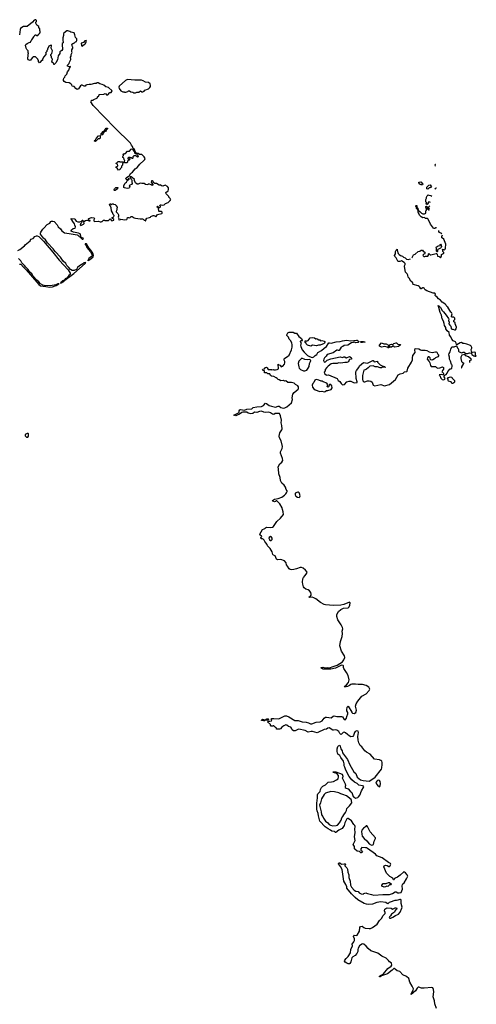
# Model space of a CAD drawing. Extents: x 2386897 to 2565480, y 579156 to 761880.
# Tile 173 of 191: x 2534080 to 2544300, y 690057 to 712082. Entities that reach past the tile are written whole.
import ezdxf

# ---------------------------------------------------------------- set-up
doc = ezdxf.new("R2010")
doc.units = 0

msp = doc.modelspace()

# ---------------------------------------------------------------- linework, layer by layer
at = {"layer": '0CON10XD'}
for points in [[(2535300, 706475), (2535255, 706469), (2535215, 706495), (2535176, 706546), (2535134, 706585), (2535112, 706625), (2535054, 706684), (2534990, 706770), (2534874, 706894), (2534827, 706957), (2534705, 707088), (2534657, 707156), (2534616, 707195), (2534548, 707285), (2534546, 707305), (2534553, 707327), (2534595, 707396), (2534624, 707416), (2534695, 707500), (2534752, 707528), (2534780, 707565), (2534795, 707574), (2534825, 707577), (2534851, 707565), (2534919, 707495), (2534945, 707448), (2534991, 707405), (2535022, 707362), (2535084, 707314), (2535185, 707302), (2535325, 707274), (2535365, 707273), (2535385, 707262), (2535475, 707170), (2535485, 707169), (2535510, 707185), (2535502, 707195), (2535459, 707209), (2535430, 707290), (2535395, 707306), (2535288, 707328), (2535235, 707352), (2535230, 707365), (2535240, 707385), (2535275, 707410), (2535325, 707420), (2535333, 707445), (2535313, 707483), (2535309, 707519), (2535266, 707565), (2535248, 707608), (2535234, 707625), (2535232, 707638), (2535305, 707631), (2535315, 707623), (2535342, 707572), (2535385, 707557), (2535427, 707563), (2535462, 707578), (2535485, 707598), (2535490, 707595), (2535490, 707585), (2535473, 707567), (2535460, 707535), (2535440, 707515), (2535433, 707493), (2535445, 707482), (2535467, 707483), (2535510, 707505), (2535522, 707525), (2535513, 707567), (2535555, 707590), (2535585, 707598), (2535635, 707580), (2535658, 707582), (2535658, 707588), (2535642, 707592), (2535622, 707612), (2535620, 707625), (2535630, 707635), (2535685, 707660), (2535745, 707650), (2535758, 707638), (2535740, 707605), (2535740, 707585), (2535755, 707570), (2535845, 707572), (2535885, 707560), (2535905, 707560), (2535915, 707570), (2535925, 707570), (2535955, 707600), (2535975, 707600), (2535985, 707590), (2536065, 707590), (2536105, 707630), (2536118, 707618), (2536122, 707602), (2536145, 707580), (2536190, 707595), (2536188, 707615), (2536152, 707642), (2536150, 707655), (2536175, 707662), (2536190, 707675), (2536192, 707702), (2536172, 707725), (2536155, 707770), (2536133, 707803), (2536128, 707875), (2536108, 707928), (2536090, 707945), (2536095, 707960), (2536115, 707960), (2536125, 707950), (2536135, 707950), (2536145, 707960), (2536175, 707960), (2536183, 707953), (2536215, 707950), (2536240, 707925), (2536240, 707915), (2536260, 707885), (2536250, 707805), (2536240, 707795), (2536240, 707785), (2536275, 707750), (2536292, 707715), (2536292, 707688), (2536282, 707665), (2536300, 707635), (2536300, 707625), (2536290, 707615), (2536303, 707603), (2536335, 707610), (2536345, 707620), (2536435, 707603), (2536475, 707612), (2536488, 707625), (2536492, 707658), (2536515, 707660), (2536535, 707652), (2536555, 707660), (2536575, 707680), (2536595, 707680), (2536645, 707650), (2536675, 707642), (2536775, 707628), (2536827, 707627), (2536845, 707620), (2536865, 707600), (2536878, 707598), (2536895, 707580), (2536905, 707580), (2536908, 707622), (2536927, 707643), (2536986, 707654), (2537005, 707662), (2537014, 707676), (2537065, 707702), (2537085, 707702), (2537125, 707680), (2537135, 707680), (2537163, 707727), (2537260, 707745), (2537270, 707755), (2537270, 707775), (2537245, 707792), (2537205, 707792), (2537192, 707802), (2537190, 707865), (2537150, 707895), (2537165, 707910), (2537192, 707882), (2537215, 707880), (2537230, 707895), (2537230, 707905), (2537220, 707915), (2537222, 707938), (2537245, 707940), (2537275, 707932), (2537315, 707942), (2537345, 707970), (2537405, 707990), (2537450, 708035), (2537450, 708045), (2537460, 708055), (2537450, 708085), (2537420, 708115), (2537420, 708125), (2537355, 708190), (2537350, 708205), (2537350, 708215), (2537400, 708255), (2537413, 708287), (2537408, 708318), (2537385, 708348), (2537335, 708378), (2537285, 708360), (2537255, 708362), (2537225, 708390), (2537218, 708382), (2537205, 708380), (2537145, 708420), (2537105, 708420), (2537090, 708435), (2537075, 708440), (2537065, 708460), (2537045, 708480), (2537030, 708475), (2537020, 708445), (2537060, 708395), (2537055, 708370), (2537045, 708370), (2537025, 708390), (2536985, 708400), (2536955, 708400), (2536945, 708390), (2536893, 708393), (2536865, 708420), (2536815, 708420), (2536775, 708428), (2536735, 708400), (2536713, 708403), (2536675, 708430), (2536650, 708485), (2536650, 708505), (2536600, 708555), (2536575, 708570), (2536555, 708570), (2536550, 708545), (2536578, 708518), (2536580, 708505), (2536590, 708495), (2536590, 708455), (2536600, 708415), (2536585, 708392), (2536543, 708377), (2536533, 708367), (2536542, 708342), (2536540, 708325), (2536525, 708312), (2536485, 708308), (2536425, 708320), (2536412, 708332), (2536412, 708365), (2536433, 708417), (2536450, 708435), (2536468, 708445), (2536490, 708490), (2536530, 708515), (2536528, 708528), (2536515, 708527), (2536490, 708500), (2536475, 708498), (2536456, 708525), (2536465, 708545), (2536495, 708569), (2536540, 708590), (2536563, 708645), (2536603, 708675), (2536665, 708745), (2536708, 708772), (2536770, 708850), (2536859, 708931), (2536879, 708955), (2536885, 708975), (2536865, 709015), (2536815, 709064), (2536764, 709064), (2536735, 709088), (2536700, 709090), (2536672, 709122), (2536648, 709175), (2536622, 709202), (2536607, 709245), (2536582, 709272), (2536559, 709319), (2536219, 709659), (2535724, 710165), (2535670, 710245), (2535680, 710255), (2535682, 710268), (2535695, 710280), (2535725, 710280), (2535743, 710297), (2535810, 710325), (2535820, 710335), (2535825, 710360), (2535855, 710380), (2535862, 710405), (2535875, 710412), (2535965, 710418), (2535995, 710432), (2536010, 710425), (2536025, 710400), (2536055, 710400), (2536095, 710450), (2536128, 710452), (2536148, 710488), (2536065, 710567), (2536005, 710583), (2535967, 710615), (2535923, 710635), (2535877, 710646), (2535835, 710670), (2535814, 710666), (2535795, 710653), (2535757, 710653), (2535675, 710633), (2535634, 710636), (2535586, 710624), (2535564, 710616), (2535545, 710592), (2535525, 710593), (2535475, 710618), (2535463, 710617), (2535440, 710600), (2535393, 710537), (2535365, 710524), (2535335, 710541), (2535296, 710586), (2535252, 710592), (2535248, 710628), (2535225, 710650), (2535185, 710667), (2535115, 710678), (2535075, 710700), (2535058, 710725), (2535058, 710745), (2535070, 710775), (2535090, 710795), (2535100, 710825), (2535137, 710863), (2535153, 710917), (2535177, 710953), (2535193, 710997), (2535220, 711025), (2535218, 711038), (2535195, 711030), (2535152, 711042), (2535150, 711065), (2535190, 711105), (2535192, 711135), (2535222, 711195), (2535220, 711245), (2535230, 711265), (2535230, 711305), (2535252, 711345), (2535248, 711365), (2535250, 711405), (2535270, 711445), (2535270, 711465), (2535263, 711473), (2535250, 711535), (2535285, 711560), (2535308, 711562), (2535332, 711588), (2535350, 711595), (2535350, 711605), (2535360, 711615), (2535360, 711655), (2535333, 711683), (2535317, 711747), (2535300, 711785), (2535223, 711803), (2535205, 711818), (2535155, 711832), (2535135, 711830), (2535065, 711780), (2535058, 711765), (2535062, 711725), (2535043, 711675), (2535048, 711628), (2535050, 711565), (2535033, 711547), (2535028, 711525), (2535036, 711414), (2535026, 711394), (2534982, 711365), (2534977, 711323), (2534938, 711275), (2534928, 711185), (2534890, 711115), (2534855, 711080), (2534843, 711083), (2534838, 711108), (2534812, 711122), (2534802, 711135), (2534818, 711198), (2534800, 711215), (2534793, 711233), (2534790, 711265), (2534780, 711275), (2534780, 711305), (2534800, 711325), (2534812, 711385), (2534788, 711448), (2534790, 711505), (2534785, 711510), (2534765, 711508), (2534735, 711490), (2534700, 711425), (2534700, 711405), (2534690, 711395), (2534688, 711372), (2534663, 711347), (2534660, 711325), (2534670, 711315), (2534667, 711303), (2534613, 711247), (2534590, 711195), (2534588, 711172), (2534565, 711170), (2534540, 711135), (2534540, 711125), (2534525, 711120), (2534500, 711145), (2534500, 711165), (2534485, 711200), (2534435, 711250), (2534385, 711248), (2534365, 711238), (2534315, 711172), (2534293, 711173), (2534273, 711183), (2534262, 711205), (2534260, 711225), (2534272, 711275), (2534270, 711315), (2534280, 711325), (2534280, 711335), (2534273, 711343), (2534267, 711387), (2534237, 711417), (2534224, 711444), (2534212, 711515), (2534221, 711529), (2534244, 711546), (2534295, 711572), (2534325, 711580), (2534338, 711615), (2534355, 711630), (2534400, 711695), (2534400, 711705), (2534420, 711725), (2534420, 711735), (2534435, 711740), (2534445, 711740), (2534455, 711730), (2534485, 711730), (2534505, 711760), (2534529, 711781), (2534542, 711805), (2534540, 711825), (2534530, 711835), (2534528, 711875), (2534508, 711905), (2534508, 711928), (2534465, 711962), (2534440, 712005), (2534443, 712025), (2534456, 712045), (2534454, 712065), (2534445, 712077), (2534425, 712082), (2534405, 712074), (2534365, 712026), (2534248, 711932), (2534214, 711926), (2534165, 711928), (2534125, 711910), (2534099, 711885), (2534090, 711865), (2534078, 711742)], [(2535485, 711490), (2535500, 711515), (2535535, 711532), (2535547, 711545), (2535578, 711595), (2535568, 711615), (2535535, 711610), (2535510, 711575), (2535485, 711562), (2535453, 711557), (2535460, 711495), (2535485, 711490)], [(2536673, 710447), (2536685, 710453), (2536705, 710463), (2536745, 710462), (2536785, 710487), (2536815, 710468), (2536835, 710468), (2536865, 710482), (2536884, 710506), (2536962, 710538), (2536990, 710565), (2537005, 710590), (2537011, 710615), (2537000, 710645), (2536964, 710674), (2536895, 710688), (2536845, 710715), (2536806, 710726), (2536655, 710730), (2536495, 710745), (2536445, 710722), (2536303, 710595), (2536300, 710575), (2536308, 710545), (2536344, 710494), (2536385, 710470), (2536415, 710470), (2536423, 710463), (2536455, 710460), (2536500, 710475), (2536508, 710492), (2536535, 710492), (2536568, 710468), (2536612, 710462), (2536638, 710448), (2536673, 710447)], [(2535915, 709500), (2535900, 709505), (2535903, 709535), (2535918, 709542), (2535945, 709578), (2535988, 709612), (2536015, 709652), (2536048, 709658), (2536048, 709642), (2536022, 709618), (2536018, 709602), (2535998, 709582), (2535982, 709578), (2535942, 709538), (2535938, 709512), (2535925, 709510), (2535915, 709500)], [(2535775, 709360), (2535752, 709362), (2535750, 709375), (2535778, 709392), (2535790, 709425), (2535843, 709485), (2535878, 709488), (2535880, 709435), (2535865, 709420), (2535835, 709420), (2535775, 709360)], [(2536475, 708880), (2536435, 708880), (2536420, 708905), (2536430, 708935), (2536420, 708945), (2536420, 708965), (2536410, 708975), (2536408, 708988), (2536392, 709002), (2536390, 709015), (2536380, 709025), (2536400, 709045), (2536400, 709055), (2536390, 709065), (2536405, 709080), (2536425, 709080), (2536432, 709088), (2536448, 709092), (2536492, 709138), (2536535, 709140), (2536572, 709188), (2536595, 709190), (2536618, 709168), (2536620, 709155), (2536632, 709142), (2536648, 709138), (2536650, 709105), (2536662, 709092), (2536700, 709090), (2536700, 709075), (2536717, 709057), (2536730, 709015), (2536715, 709010), (2536685, 709040), (2536635, 709040), (2536610, 709015), (2536610, 708985), (2536605, 708980), (2536595, 708980), (2536585, 708990), (2536565, 708990), (2536555, 709000), (2536512, 708998), (2536500, 708985), (2536502, 708972), (2536525, 708970), (2536535, 708980), (2536550, 708965), (2536528, 708942), (2536512, 708938), (2536492, 708918), (2536490, 708895), (2536475, 708880)], [(2536295, 708713), (2536270, 708745), (2536268, 708758), (2536240, 708765), (2536242, 708788), (2536252, 708798), (2536268, 708802), (2536280, 708815), (2536268, 708848), (2536258, 708858), (2536242, 708862), (2536240, 708875), (2536258, 708882), (2536285, 708910), (2536315, 708910), (2536325, 708900), (2536385, 708900), (2536390, 708895), (2536390, 708865), (2536380, 708855), (2536380, 708825), (2536360, 708805), (2536360, 708775), (2536332, 708748), (2536330, 708735), (2536315, 708720), (2536295, 708713)], [(2543385, 708804), (2543383, 708805), (2543380, 708835), (2543385, 708850), (2543394, 708854)], [(2536205, 708259), (2536192, 708265), (2536193, 708285), (2536202, 708295), (2536235, 708325), (2536272, 708332), (2536278, 708328), (2536268, 708301), (2536215, 708262), (2536205, 708259)], [(2543095, 708390), (2543065, 708390), (2543038, 708405), (2543010, 708435), (2543012, 708448), (2543055, 708452), (2543100, 708405), (2543095, 708390)], [(2543215, 708290), (2543190, 708295), (2543193, 708337), (2543235, 708382), (2543265, 708388), (2543298, 708342), (2543285, 708330), (2543265, 708330), (2543258, 708322), (2543245, 708320), (2543215, 708290)], [(2543396, 708290), (2543385, 708290), (2543380, 708305), (2543398, 708322), (2543407, 708324)], [(2543271, 707990), (2543257, 707997), (2543225, 708000), (2543220, 707975), (2543199, 707951), (2543182, 707945), (2543180, 707965), (2543190, 707985), (2543172, 708005), (2543168, 708062), (2543187, 708093), (2543188, 708115), (2543200, 708145), (2543222, 708168), (2543235, 708160), (2543285, 708150), (2543301, 708133)], [(2543409, 707426), (2543395, 707423), (2543375, 707410), (2543355, 707410), (2543338, 707418), (2543275, 707506), (2543219, 707619), (2543204, 707634), (2543165, 707634), (2543149, 707649), (2543135, 707654), (2543105, 707651), (2543066, 707675), (2543035, 707704), (2542995, 707772), (2542998, 707808), (2542992, 707832), (2542962, 707855), (2542962, 707892), (2542948, 707905), (2542947, 707915), (2542955, 707928), (2542965, 707928), (2542972, 707915), (2542970, 707885), (2542990, 707865), (2543002, 707822), (2543045, 707787), (2543073, 707753), (2543105, 707737), (2543142, 707738), (2543168, 707755), (2543173, 707767), (2543172, 707805), (2543187, 707825), (2543184, 707844), (2543168, 707885), (2543170, 707905), (2543185, 707910), (2543200, 707895), (2543198, 707865), (2543212, 707842), (2543235, 707830), (2543248, 707832), (2543251, 707845), (2543228, 707892), (2543261, 707916)], [(2534035, 706919), (2534080, 706940), (2534185, 707024), (2534205, 707049), (2534313, 707137), (2534332, 707175), (2534379, 707191), (2534417, 707235), (2534455, 707250), (2534475, 707248), (2534505, 707229), (2534612, 707125), (2534820, 706885), (2534966, 706706), (2535163, 706485), (2535210, 706415), (2535207, 706385), (2535178, 706362), (2535140, 706310), (2535097, 706283), (2535088, 706262), (2535078, 706252), (2535042, 706238), (2535025, 706218), (2535000, 706205), (2534992, 706192), (2535015, 706194), (2535066, 706225), (2535092, 706258), (2535132, 706285), (2535147, 706303), (2535205, 706335), (2535295, 706401), (2535542, 706625), (2535558, 706648), (2535518, 706642), (2535497, 706623), (2535422, 706578), (2535375, 706539), (2535348, 706492), (2535300, 706475)], [(2542854, 706754), (2542866, 706764), (2542895, 706819), (2542932, 706838), (2542998, 706895), (2543034, 706906), (2543065, 706930), (2543095, 706930), (2543107, 706907), (2543150, 706885), (2543150, 706855), (2543158, 706842), (2543125, 706838), (2543102, 706815), (2543111, 706801), (2543128, 706788), (2543145, 706784), (2543165, 706792), (2543215, 706794), (2543227, 706813), (2543228, 706842), (2543235, 706850), (2543245, 706848), (2543268, 706825), (2543285, 706821), (2543405, 706852), (2543415, 706850), (2543427, 706835), (2543430, 706795), (2543465, 706782), (2543495, 706758), (2543517, 706793), (2543524, 706826), (2543542, 706848), (2543565, 706850), (2543572, 706858), (2543570, 706875), (2543548, 706898), (2543547, 706917), (2543543, 706947), (2543585, 706933), (2543605, 706948), (2543611, 706969), (2543614, 707064), (2543572, 707175), (2543542, 707192), (2543531, 707205), (2543529, 707235), (2543544, 707267)], [(2543528, 707294), (2543505, 707309), (2543475, 707319), (2543460, 707345), (2543464, 707365)], [(2535605, 706690), (2535615, 706694), (2535645, 706711), (2535725, 706774), (2535735, 706810), (2535715, 706863), (2535676, 706925), (2535626, 706976), (2535572, 707065), (2535555, 707071), (2535544, 707066), (2535544, 707055), (2535568, 707028), (2535585, 706987), (2535668, 706888), (2535699, 706815), (2535699, 706801), (2535688, 706782), (2535630, 706740), (2535602, 706695), (2535605, 706690)], [(2543425, 706888), (2543415, 706890), (2543411, 706901), (2543410, 706965), (2543400, 706995), (2543445, 707023), (2543498, 707032), (2543490, 707055), (2543505, 707060), (2543520, 707045), (2543510, 707035), (2543518, 707005), (2543510, 706985), (2543498, 706972), (2543441, 706939), (2543432, 706925), (2543432, 706895), (2543425, 706888)], [(2543728, 705542), (2543662, 705651), (2543637, 705667), (2543626, 705695), (2543611, 705711), (2543572, 705742), (2543535, 705761), (2543495, 705805), (2543452, 705835), (2543425, 705873), (2543393, 705895), (2543381, 705915), (2543386, 705945), (2543375, 705964), (2543335, 705968), (2543194, 706015), (2543155, 706036), (2543145, 706048), (2543136, 706076), (2543117, 706087), (2543103, 706087), (2543065, 706058), (2543055, 706060), (2543039, 706099), (2543024, 706114), (2542997, 706127), (2542890, 706155), (2542882, 706195), (2542831, 706235), (2542799, 706299), (2542774, 706325), (2542766, 706366), (2542754, 706394), (2542717, 706435), (2542697, 706515), (2542691, 706565), (2542692, 706578), (2542710, 706605), (2542708, 706628), (2542685, 706652), (2542625, 706688), (2542585, 706673), (2542555, 706676), (2542544, 706684), (2542506, 706756), (2542477, 706785), (2542467, 706805), (2542493, 706847), (2542489, 706895), (2542503, 706925), (2542525, 706950), (2542527, 706925), (2542551, 706855), (2542572, 706832), (2542605, 706810), (2542645, 706796), (2542671, 706771), (2542705, 706754), (2542738, 706728), (2542775, 706719), (2542825, 706733)], [(2534075, 706612), (2534105, 706611), (2534169, 706549), (2534224, 706484), (2534505, 706160), (2534545, 706126), (2534665, 706117), (2534755, 706101), (2534815, 706104), (2534896, 706135), (2534937, 706155), (2534960, 706175), (2534935, 706177), (2534886, 706154), (2534772, 706128), (2534625, 706133), (2534595, 706141), (2534546, 706175), (2534508, 706218), (2534464, 706254), (2534384, 706344), (2534350, 706395), (2534308, 706435), (2534267, 706497), (2534214, 706544), (2534191, 706581), (2534128, 706645), (2534109, 706685), (2534055, 706739)], [(2539909, 701841), (2539883, 701925), (2539873, 702035), (2539864, 702075), (2539870, 702095), (2539905, 702146), (2539950, 702185), (2539966, 702225), (2539960, 702265), (2539915, 702385), (2539920, 702415), (2539953, 702487), (2539964, 702535), (2539930, 702665), (2539898, 702725), (2539889, 702765), (2539905, 702840), (2539949, 702905), (2539955, 702925), (2539948, 703005), (2539931, 703065), (2539939, 703125), (2539921, 703221), (2539895, 703270), (2539795, 703272), (2539765, 703250), (2539735, 703256), (2539690, 703290), (2539655, 703303), (2539574, 703294), (2539545, 703301), (2539495, 703324), (2539445, 703320), (2539385, 703294), (2539338, 703302), (2539295, 703272), (2539255, 703262), (2539195, 703278), (2539166, 703306), (2539075, 703306), (2539053, 703297), (2539002, 703255), (2538935, 703227), (2538915, 703220), (2538870, 703235), (2538975, 703287), (2538990, 703305), (2538990, 703335), (2539005, 703358), (2539025, 703361), (2539115, 703346), (2539163, 703373), (2539275, 703378), (2539306, 703404), (2539390, 703425), (2539495, 703428), (2539537, 703453), (2539585, 703501), (2539605, 703500), (2539665, 703455), (2539715, 703436), (2539805, 703412), (2539865, 703434), (2539885, 703436), (2539925, 703405), (2539975, 703392), (2540015, 703399), (2540057, 703423), (2540160, 703510), (2540184, 703584), (2540180, 703625), (2540190, 703705), (2540225, 703745), (2540310, 703815), (2540319, 703835), (2540322, 703872), (2540307, 703895), (2540252, 703922), (2540225, 703949), (2540165, 703964), (2540085, 703970), (2540035, 704001), (2540005, 703998), (2539985, 704010), (2539925, 704002), (2539885, 704027), (2539865, 704030), (2539844, 704055), (2539820, 704070), (2539765, 704097), (2539718, 704105), (2539692, 704125), (2539675, 704160), (2539635, 704160), (2539615, 704180), (2539565, 704180), (2539560, 704185), (2539558, 704228), (2539525, 704232), (2539513, 704247), (2539525, 704268), (2539558, 704272), (2539585, 704300), (2539605, 704308), (2539618, 704298), (2539645, 704260), (2539715, 704260), (2539725, 704250), (2539755, 704260), (2539765, 704250), (2539805, 704250), (2539845, 704260), (2539870, 704275), (2539863, 704377), (2539883, 704363), (2539910, 704355), (2539935, 704320), (2539969, 704331), (2540008, 704375), (2540017, 704407), (2540017, 704435), (2539999, 704465), (2540001, 704495), (2540016, 704514), (2540075, 704547), (2540114, 704576), (2540166, 704695), (2540178, 704755), (2540178, 704812), (2540169, 704855), (2540143, 704903), (2540114, 704935), (2540095, 704980), (2540062, 705015), (2540062, 705035), (2540078, 705075), (2540110, 705095), (2540200, 705095), (2540235, 705073), (2540275, 705067), (2540327, 704997), (2540388, 704948), (2540400, 704915), (2540410, 704905), (2540405, 704900), (2540372, 704898), (2540360, 704885), (2540360, 704875), (2540370, 704865), (2540373, 704843), (2540380, 704835), (2540368, 704805), (2540371, 704771), (2540400, 704700), (2540444, 704644), (2540525, 704570), (2540552, 704552), (2540605, 704531), (2540635, 704524), (2540665, 704539), (2540692, 704568), (2540729, 704595), (2540754, 704636), (2540837, 704685), (2540893, 704737), (2540949, 704775), (2540982, 704835), (2540999, 704851), (2541015, 704856), (2541055, 704849), (2541165, 704876), (2541253, 704886), (2541305, 704902), (2541395, 704910), (2541495, 704900), (2541616, 704916), (2541635, 704910), (2541670, 704885), (2541670, 704875), (2541658, 704862), (2541605, 704852), (2541577, 704867), (2541555, 704870), (2541542, 704858), (2541505, 704852), (2541425, 704804), (2541345, 704796), (2541315, 704774), (2541272, 704755), (2541230, 704685), (2541215, 704680), (2541195, 704692), (2541178, 704692), (2541095, 704633), (2540965, 704592), (2540938, 704555), (2540901, 704519), (2540884, 704485), (2540881, 704455), (2540895, 704430), (2540905, 704424), (2540925, 704427), (2540964, 704466), (2541045, 704493), (2541255, 704538), (2541305, 704522), (2541335, 704538), (2541355, 704538), (2541385, 704520), (2541395, 704520), (2541465, 704548), (2541498, 704525), (2541510, 704505), (2541510, 704485), (2541465, 704480), (2541455, 704470), (2541440, 704425), (2541405, 704411), (2541355, 704412), (2541265, 704399), (2541215, 704406), (2541185, 704394), (2541085, 704390), (2541055, 704381), (2540981, 704329), (2540958, 704305), (2540920, 704255), (2540915, 704230), (2540892, 704195), (2540903, 704165), (2540939, 704139), (2540956, 704134), (2540995, 704136), (2541184, 704054), (2541211, 704011), (2541248, 703988), (2541272, 703945), (2541294, 703924), (2541315, 703913), (2541347, 703925), (2541401, 703979), (2541455, 703999), (2541495, 703994), (2541565, 703961), (2541634, 703966), (2541636, 703985), (2541609, 704055), (2541606, 704205), (2541615, 704234), (2541668, 704305), (2541685, 704338), (2541778, 704412), (2541865, 704400), (2541985, 704460), (2541995, 704460), (2542015, 704432), (2542085, 704440), (2542092, 704422), (2542150, 704365), (2542195, 704338), (2542256, 704326), (2542262, 704308), (2542257, 704303), (2542195, 704308), (2542175, 704298), (2542145, 704293), (2542086, 704316), (2542035, 704318), (2541995, 704342), (2541915, 704332), (2541879, 704291), (2541845, 704264), (2541815, 704248), (2541785, 704242), (2541772, 704215), (2541752, 704125), (2541751, 704041), (2541757, 704005), (2541780, 703985), (2541805, 703985), (2541865, 704002), (2541905, 704003), (2541940, 703995), (2541968, 703975), (2541994, 703904), (2542025, 703892), (2542162, 703922), (2542246, 703894), (2542355, 703924), (2542405, 703958), (2542488, 704032), (2542552, 704138), (2542592, 704158), (2542664, 704176), (2542695, 704207), (2542745, 704212), (2542755, 704220), (2542764, 704285), (2542848, 704422), (2542873, 704475), (2542870, 704515), (2542882, 704568), (2542929, 704635), (2542926, 704694), (2542932, 704728), (2543015, 704720), (2543048, 704698), (2543075, 704690), (2543155, 704693), (2543195, 704681), (2543245, 704655), (2543315, 704639), (2543385, 704652), (2543405, 704652), (2543417, 704645), (2543435, 704600), (2543458, 704575), (2543435, 704540), (2543385, 704518), (2543364, 704496), (2543326, 704474), (2543305, 704468), (2543277, 704477), (2543269, 704515), (2543258, 704528), (2543245, 704539), (2543225, 704540), (2543207, 704515), (2543202, 704485), (2543248, 704438), (2543262, 704405), (2543274, 704344), (2543290, 704325), (2543385, 704327), (2543408, 704305), (2543435, 704290), (2543486, 704294), (2543545, 704317), (2543568, 704305), (2543563, 704265), (2543540, 704235), (2543530, 704205), (2543545, 704200), (2543560, 704185), (2543568, 704165), (2543567, 704143), (2543545, 704138), (2543525, 704148), (2543470, 704135), (2543482, 704122), (2543503, 704063), (2543535, 704032), (2543565, 704023), (2543598, 704042), (2543600, 704055), (2543581, 704091), (2543580, 704120), (2543622, 704145), (2543648, 704175), (2543662, 704215), (2543715, 704270), (2543735, 704270), (2543750, 704285), (2543762, 704335), (2543758, 704355), (2543745, 704370), (2543723, 704445), (2543698, 704485), (2543697, 704533), (2543683, 704585), (2543689, 704615), (2543714, 704655), (2543730, 704715), (2543755, 704766), (2543805, 704767), (2543857, 704787), (2543866, 704776), (2543868, 704745), (2543883, 704733), (2543899, 704705), (2543900, 704665), (2543914, 704654), (2543975, 704629), (2544005, 704644), (2544025, 704643), (2544065, 704612), (2544105, 704613), (2544145, 704627), (2544195, 704620), (2544203, 704583), (2544225, 704580), (2544245, 704560), (2544265, 704553), (2544300, 704555), (2544280, 704575), (2544278, 704638), (2544265, 704648), (2544215, 704637), (2544201, 704641), (2544182, 704695), (2544182, 704705), (2544199, 704731), (2544199, 704749), (2544185, 704780), (2544170, 704795), (2544086, 704826), (2544025, 704840), (2543995, 704840), (2543965, 704862), (2543940, 704855), (2543865, 704810), (2543855, 704820), (2543850, 704845), (2543833, 704874), (2543785, 704902), (2543754, 704935), (2543731, 704985), (2543700, 705025), (2543690, 705085), (2543644, 705124), (2543621, 705165), (2543620, 705200), (2543588, 705238), (2543584, 705285), (2543569, 705339), (2543535, 705392), (2543520, 705475), (2543493, 705533), (2543464, 705644), (2543444, 705686), (2543460, 705685), (2543496, 705646), (2543537, 705575), (2543569, 705545), (2543624, 705475), (2543677, 705395), (2543682, 705385), (2543680, 705355), (2543690, 705315), (2543688, 705282), (2543707, 705247), (2543727, 705227), (2543738, 705178), (2543755, 705160), (2543775, 705160), (2543815, 705141), (2543834, 705146), (2543850, 705170), (2543856, 705205), (2543828, 705275), (2543823, 705305), (2543794, 705324), (2543798, 705352), (2543819, 705375), (2543816, 705405), (2543795, 705426), (2543758, 705428), (2543748, 705435), (2543745, 705450), (2543756, 705505), (2543741, 705531), (2543728, 705542)], [(2540595, 704779), (2540525, 704803), (2540490, 704835), (2540490, 704845), (2540472, 704862), (2540470, 704895), (2540485, 704900), (2540495, 704892), (2540537, 704903), (2540580, 704965), (2540635, 704970), (2540675, 704962), (2540705, 704940), (2540725, 704948), (2540740, 704945), (2540773, 704923), (2540798, 704918), (2540815, 704900), (2540845, 704903), (2540895, 704892), (2540906, 704885), (2540912, 704865), (2540905, 704848), (2540895, 704840), (2540805, 704798), (2540767, 704803), (2540725, 704783), (2540635, 704800), (2540595, 704779)], [(2541745, 704862), (2541723, 704863), (2541710, 704875), (2541715, 704880), (2541775, 704886), (2541810, 704875), (2541805, 704870), (2541755, 704870), (2541745, 704862)], [(2542335, 704740), (2542325, 704740), (2542305, 704760), (2542255, 704770), (2542175, 704759), (2542135, 704782), (2542130, 704805), (2542178, 704852), (2542228, 704828), (2542285, 704832), (2542335, 704800), (2542405, 704826), (2542435, 704820), (2542455, 704838), (2542505, 704852), (2542515, 704850), (2542543, 704823), (2542595, 704820), (2542600, 704815), (2542598, 704802), (2542560, 704775), (2542475, 704758), (2542460, 704765), (2542455, 704780), (2542435, 704780), (2542405, 704758), (2542378, 704758), (2542362, 704772), (2542358, 704788), (2542345, 704790), (2542330, 704775), (2542350, 704765), (2542348, 704752), (2542335, 704740)], [(2544157, 704415), (2544154, 704426), (2544155, 704460), (2544185, 704470), (2544190, 704475), (2544185, 704490), (2544125, 704542), (2544062, 704565), (2544045, 704592), (2543978, 704575), (2543954, 704536), (2543952, 704505), (2543969, 704439), (2543988, 704415), (2544010, 704405), (2544012, 704395), (2543967, 704315), (2543972, 704292), (2543979, 704285)], [(2540465, 704224), (2540507, 704243), (2540538, 704285), (2540558, 704325), (2540569, 704395), (2540591, 704435), (2540593, 704455), (2540585, 704470), (2540559, 704479), (2540525, 704476), (2540465, 704483), (2540395, 704512), (2540354, 704476), (2540325, 704440), (2540316, 704395), (2540324, 704315), (2540335, 704290), (2540365, 704256), (2540434, 704224), (2540465, 704224)], [(2540895, 703761), (2540915, 703764), (2540945, 703789), (2540975, 703786), (2541052, 703808), (2541072, 703848), (2541070, 703895), (2541025, 703928), (2541008, 703912), (2541002, 703875), (2540994, 703866), (2540975, 703864), (2540963, 703875), (2540980, 703915), (2540951, 703951), (2540875, 703980), (2540847, 703997), (2540824, 703994), (2540775, 704018), (2540715, 704030), (2540685, 704020), (2540664, 703966), (2540644, 703946), (2540629, 703905), (2540632, 703865), (2540662, 703822), (2540691, 703801), (2540800, 703765), (2540845, 703770), (2540895, 703761)], [(2543775, 703950), (2543820, 703985), (2543820, 704005), (2543770, 704055), (2543770, 704065), (2543755, 704080), (2543718, 704082), (2543650, 704065), (2543650, 704055), (2543660, 704045), (2543660, 704015), (2543672, 704002), (2543725, 703990), (2543738, 703978), (2543740, 703965), (2543752, 703952), (2543775, 703950)], [(2534265, 702740), (2534280, 702765), (2534280, 702815), (2534267, 702827), (2534245, 702828), (2534205, 702800), (2534200, 702775), (2534232, 702742), (2534265, 702740)], [(2541215, 693200), (2541213, 693207), (2541225, 693220), (2541245, 693220), (2541283, 693193), (2541345, 693200), (2541367, 693197), (2541380, 693185), (2541360, 693165), (2541360, 693155), (2541362, 693145), (2541405, 693108), (2541417, 693077), (2541424, 693015), (2541446, 692956), (2541444, 692895), (2541475, 692810), (2541487, 692725), (2541507, 692675), (2541565, 692610), (2541605, 692586), (2541655, 692580), (2541681, 692551), (2541705, 692533), (2541725, 692528), (2541765, 692522), (2541785, 692537), (2541825, 692550), (2541845, 692547), (2541865, 692533), (2541955, 692517), (2542005, 692497), (2542205, 692516), (2542305, 692512), (2542356, 692516), (2542425, 692537), (2542485, 692570), (2542505, 692570), (2542545, 692548), (2542575, 692548), (2542615, 692562), (2542635, 692597), (2542648, 692635), (2542641, 692705), (2542646, 692734), (2542655, 692755), (2542682, 692778), (2542738, 692865), (2542765, 692925), (2542756, 692955), (2542715, 692999), (2542695, 693016), (2542675, 693017), (2542594, 692946), (2542535, 692902), (2542485, 692880), (2542472, 692868), (2542465, 692850), (2542455, 692840), (2542445, 692840), (2542429, 692879), (2542366, 692916), (2542291, 692991), (2542232, 693135), (2542237, 693153), (2542265, 693170), (2542305, 693160), (2542345, 693140), (2542360, 693140), (2542375, 693157), (2542382, 693178), (2542387, 693195), (2542379, 693209), (2542335, 693231), (2542192, 693335), (2542075, 693382), (2542044, 693415), (2541862, 693542), (2541845, 693554), (2541821, 693561), (2541735, 693564), (2541717, 693535), (2541712, 693505), (2541745, 693482), (2541750, 693465), (2541738, 693452), (2541725, 693448), (2541715, 693448), (2541682, 693472), (2541635, 693483), (2541578, 693525), (2541572, 693535), (2541574, 693585), (2541546, 693635), (2541587, 693725), (2541575, 693805), (2541587, 693903), (2541581, 693975), (2541586, 694036), (2541581, 694055), (2541558, 694078), (2541505, 694165), (2541435, 694215), (2541415, 694215), (2541402, 694205), (2541359, 694115), (2541346, 694055), (2541300, 693990), (2541225, 693950), (2541155, 693898), (2541145, 693900), (2541124, 693924), (2541065, 693933), (2541038, 693955), (2540985, 693980), (2540915, 694026), (2540799, 694155), (2540765, 694272), (2540762, 694325), (2540736, 694385), (2540727, 694425), (2540728, 694555), (2540744, 694675), (2540746, 694745), (2540755, 694768), (2540803, 694817), (2540814, 694865), (2540834, 694905), (2540866, 694935), (2540922, 694968), (2540987, 695025), (2541058, 695032), (2541105, 695044), (2541174, 695076), (2541208, 695102), (2541216, 695146), (2541213, 695175), (2541178, 695218), (2541100, 695245), (2541090, 695255), (2541095, 695260), (2541117, 695257), (2541155, 695258), (2541295, 695202), (2541316, 695164), (2541315, 695140), (2541300, 695125), (2541302, 695105), (2541368, 694988), (2541372, 694955), (2541361, 694929), (2541362, 694905), (2541385, 694890), (2541435, 694880), (2541474, 694825), (2541514, 694794), (2541545, 694708), (2541555, 694696), (2541595, 694672), (2541645, 694681), (2541665, 694695), (2541695, 694738), (2541729, 694831), (2541780, 694925), (2541774, 694935), (2541755, 694943), (2541672, 694962), (2541635, 694995), (2541575, 695023), (2541515, 695076), (2541451, 695155), (2541380, 695295), (2541358, 695365), (2541346, 695395), (2541344, 695435), (2541325, 695495), (2541265, 695575), (2541243, 695623), (2541204, 695655), (2541186, 695716), (2541183, 695775), (2541201, 695825), (2541215, 695841), (2541242, 695852), (2541255, 695830), (2541264, 695775), (2541294, 695725), (2541306, 695685), (2541418, 695535), (2541466, 695415), (2541561, 695261), (2541603, 695223), (2541634, 695135), (2541705, 695081), (2541771, 695061), (2541905, 695046), (2541965, 695086), (2542035, 695138), (2542175, 695318), (2542184, 695345), (2542193, 695425), (2542192, 695465), (2542182, 695495), (2542165, 695512), (2542135, 695525), (2542018, 695538), (2541925, 695654), (2541840, 695700), (2541805, 695725), (2541735, 695813), (2541703, 695843), (2541668, 695908), (2541654, 695965), (2541650, 696045), (2541665, 696135), (2541652, 696165), (2541625, 696175), (2541585, 696158), (2541570, 696135), (2541552, 696068), (2541535, 696049), (2541495, 696039), (2541456, 696066), (2541415, 696092), (2541375, 696133), (2541345, 696143), (2541323, 696137), (2541285, 696098), (2541265, 696090), (2541245, 696112), (2541225, 696156), (2541177, 696187), (2541145, 696195), (2541105, 696187), (2541085, 696189), (2541005, 696238), (2540977, 696233), (2540945, 696213), (2540895, 696203), (2540755, 696135), (2540735, 696133), (2540635, 696161), (2540605, 696160), (2540535, 696144), (2540469, 696179), (2540325, 696209), (2540302, 696208), (2540245, 696174), (2540205, 696174), (2540178, 696195), (2540163, 696234), (2540146, 696256), (2540095, 696270), (2540058, 696298), (2540035, 696306), (2539991, 696289), (2539944, 696256), (2539915, 696223), (2539895, 696214), (2539855, 696210), (2539830, 696215), (2539830, 696235), (2539802, 696252), (2539765, 696290), (2539755, 696290), (2539745, 696280), (2539712, 696282), (2539690, 696305), (2539690, 696315), (2539630, 696375), (2539645, 696390), (2539675, 696390), (2539715, 696400), (2539720, 696415), (2539700, 696435), (2539725, 696448), (2539765, 696450), (2539879, 696441), (2539955, 696483), (2540015, 696508), (2540053, 696507), (2540102, 696485), (2540238, 696408), (2540315, 696409), (2540405, 696374), (2540495, 696371), (2540546, 696356), (2540591, 696331), (2540615, 696328), (2540715, 696368), (2540805, 696375), (2540848, 696402), (2540895, 696461), (2540923, 696477), (2540945, 696481), (2541055, 696468), (2541095, 696501), (2541115, 696509), (2541175, 696493), (2541285, 696498), (2541306, 696485), (2541345, 696429), (2541365, 696423), (2541375, 696428), (2541398, 696455), (2541401, 696495), (2541421, 696555), (2541421, 696585), (2541403, 696625), (2541403, 696645), (2541411, 696705), (2541435, 696728), (2541512, 696595), (2541513, 696583), (2541527, 696567), (2541565, 696564), (2541605, 696587), (2541621, 696635), (2541597, 696725), (2541614, 696776), (2541650, 696840), (2541741, 696949), (2541837, 697003), (2541903, 697077), (2541917, 697105), (2541912, 697125), (2541891, 697155), (2541835, 697192), (2541755, 697208), (2541658, 697208), (2541595, 697220), (2541515, 697220), (2541495, 697214), (2541461, 697189), (2541415, 697167), (2541355, 697152), (2541353, 697165), (2541398, 697202), (2541436, 697254), (2541454, 697315), (2541429, 697409), (2541392, 697482), (2541335, 697569), (2541327, 697595), (2541327, 697625), (2541318, 697638), (2541285, 697645), (2541145, 697575), (2541045, 697555), (2540874, 697554), (2540855, 697559), (2540820, 697585), (2540828, 697592), (2540866, 697596), (2540915, 697584), (2540975, 697591), (2541015, 697586), (2541095, 697615), (2541184, 697645), (2541305, 697718), (2541335, 697762), (2541358, 697815), (2541351, 697855), (2541285, 697955), (2541244, 698075), (2541263, 698175), (2541297, 698285), (2541305, 698355), (2541301, 698405), (2541309, 698455), (2541306, 698485), (2541276, 698546), (2541198, 698655), (2541175, 698735), (2541175, 698775), (2541214, 698845), (2541265, 698889), (2541325, 698919), (2541434, 698926), (2541455, 698945), (2541469, 698985), (2541476, 699035), (2541465, 699052), (2541335, 699003), (2541265, 698988), (2541105, 698979), (2540925, 698991), (2540895, 699000), (2540809, 699045), (2540708, 699125), (2540665, 699148), (2540625, 699161), (2540575, 699160), (2540560, 699165), (2540560, 699175), (2540590, 699190), (2540604, 699206), (2540607, 699235), (2540599, 699269), (2540565, 699309), (2540535, 699326), (2540483, 699343), (2540445, 699375), (2540432, 699395), (2540418, 699455), (2540413, 699503), (2540420, 699575), (2540435, 699607), (2540468, 699652), (2540510, 699700), (2540514, 699725), (2540479, 699769), (2540422, 699812), (2540385, 699825), (2540355, 699825), (2540275, 699796), (2540215, 699785), (2540165, 699779), (2540134, 699785), (2540115, 699795), (2540075, 699855), (2540055, 699891), (2540041, 699935), (2540007, 699977), (2539925, 700009), (2539860, 700000), (2539831, 700015), (2539799, 700089), (2539760, 700105), (2539745, 700120), (2539733, 700175), (2539683, 700253), (2539625, 700312), (2539616, 700346), (2539592, 700382), (2539565, 700410), (2539555, 700440), (2539530, 700465), (2539515, 700472), (2539485, 700472), (2539478, 700485), (2539478, 700495), (2539498, 700525), (2539490, 700540), (2539462, 700555), (2539457, 700575), (2539515, 700677), (2539555, 700690), (2539567, 700703), (2539579, 700715), (2539605, 700727), (2539685, 700722), (2539735, 700732), (2539764, 700746), (2539834, 700855), (2539918, 700932), (2539981, 701015), (2539980, 701075), (2539962, 701125), (2539958, 701165), (2539904, 701254), (2539835, 701318), (2539825, 701320), (2539808, 701305), (2539785, 701300), (2539745, 701312), (2539740, 701325), (2539785, 701353), (2539865, 701370), (2539950, 701405), (2540005, 701443), (2540036, 701475), (2540052, 701495), (2540065, 701528), (2540066, 701545), (2540044, 701575), (2540032, 701625), (2539999, 701669), (2539945, 701717), (2539915, 701774), (2539909, 701841)], [(2540335, 701394), (2540350, 701410), (2540356, 701434), (2540343, 701485), (2540332, 701502), (2540315, 701514), (2540305, 701514), (2540242, 701488), (2540244, 701455), (2540262, 701422), (2540295, 701402), (2540335, 701394)], [(2539705, 700430), (2539730, 700455), (2539730, 700485), (2539715, 700510), (2539695, 700518), (2539662, 700498), (2539660, 700475), (2539670, 700465), (2539672, 700442), (2539685, 700430), (2539705, 700430)], [(2539535, 696397), (2539494, 696404), (2539494, 696416), (2539515, 696432), (2539575, 696420), (2539593, 696437), (2539608, 696442), (2539642, 696442), (2539650, 696435), (2539650, 696425), (2539635, 696410), (2539575, 696410), (2539565, 696400), (2539535, 696397)], [(2542135, 694922), (2542144, 694926), (2542149, 694941), (2542154, 694995), (2542150, 695040), (2542135, 695065), (2542105, 695069), (2542085, 695061), (2542071, 695045), (2542058, 695025), (2542054, 695005), (2542085, 694956), (2542135, 694922)], [(2541086, 694046), (2541165, 694054), (2541196, 694065), (2541241, 694115), (2541274, 694175), (2541289, 694231), (2541315, 694262), (2541332, 694298), (2541371, 694345), (2541394, 694395), (2541404, 694436), (2541459, 694495), (2541511, 694565), (2541508, 694615), (2541497, 694635), (2541395, 694718), (2541315, 694751), (2541265, 694763), (2541225, 694786), (2541125, 694810), (2541042, 694818), (2540922, 694778), (2540895, 694753), (2540836, 694655), (2540816, 694564), (2540791, 694515), (2540828, 694365), (2540836, 694295), (2540865, 694257), (2540878, 694218), (2540921, 694151), (2540975, 694115), (2541010, 694080), (2541035, 694064), (2541086, 694046)], [(2541955, 693616), (2541985, 693622), (2541996, 693634), (2542012, 693705), (2542044, 693765), (2542045, 693778), (2541922, 693912), (2541862, 694032), (2541845, 694050), (2541835, 694048), (2541818, 694025), (2541775, 694001), (2541738, 693952), (2541732, 693925), (2541734, 693865), (2541748, 693815), (2541787, 693767), (2541847, 693717), (2541899, 693649), (2541955, 693616)], [(2543408, 689965), (2543371, 690071), (2543362, 690135), (2543336, 690225), (2543347, 690335), (2543339, 690385), (2543325, 690427), (2543304, 690434), (2543135, 690418), (2543075, 690421), (2543015, 690439), (2542995, 690439), (2542975, 690422), (2542937, 690355), (2542845, 690278), (2542841, 690285), (2542846, 690306), (2542885, 690376), (2542892, 690405), (2542865, 690465), (2542809, 690555), (2542793, 690633), (2542737, 690677), (2542653, 690713), (2542585, 690792), (2542525, 690809), (2542484, 690844), (2542465, 690857), (2542455, 690856), (2542420, 690820), (2542309, 690741), (2542245, 690713), (2542177, 690693), (2542148, 690675), (2542130, 690675), (2542132, 690685), (2542155, 690703), (2542199, 690721), (2542225, 690741), (2542322, 690855), (2542395, 690910), (2542407, 690933), (2542405, 690975), (2542395, 690986), (2542356, 691006), (2542337, 691037), (2542285, 691092), (2542189, 691135), (2542099, 691199), (2541937, 691257), (2541877, 691307), (2541838, 691355), (2541781, 691401), (2541755, 691409), (2541735, 691401), (2541686, 691365), (2541655, 691315), (2541645, 691285), (2541647, 691235), (2541625, 691196), (2541585, 691147), (2541538, 691122), (2541516, 691095), (2541493, 691005), (2541472, 690968), (2541459, 690961), (2541435, 690962), (2541404, 690974), (2541361, 691001), (2541351, 691025), (2541357, 691045), (2541384, 691085), (2541435, 691125), (2541483, 691207), (2541493, 691287), (2541530, 691365), (2541519, 691405), (2541559, 691455), (2541571, 691485), (2541571, 691525), (2541554, 691575), (2541555, 691597), (2541565, 691606), (2541615, 691596), (2541635, 691606), (2541682, 691695), (2541695, 691775), (2541711, 691799), (2541745, 691804), (2541782, 691775), (2541814, 691764), (2541905, 691751), (2541935, 691755), (2541974, 691775), (2542079, 691851), (2542135, 691931), (2542178, 691975), (2542217, 692043), (2542258, 692085), (2542263, 692113), (2542242, 692145), (2542242, 692155), (2542255, 692182), (2542275, 692202), (2542305, 692218), (2542392, 692208), (2542425, 692188), (2542485, 692212), (2542512, 692212), (2542522, 692202), (2542515, 692180), (2542484, 692156), (2542472, 692115), (2542398, 692072), (2542380, 692040), (2542354, 692015), (2542352, 691995), (2542365, 691986), (2542388, 691985), (2542434, 692005), (2542489, 692041), (2542555, 692074), (2542595, 692116), (2542635, 692206), (2542639, 692229), (2542620, 692315), (2542621, 692395), (2542605, 692405), (2542590, 692405), (2542540, 692385), (2542515, 692377), (2542474, 692376), (2542370, 692345), (2542350, 692335), (2542322, 692308), (2542305, 692312), (2542275, 692334), (2542165, 692348), (2542075, 692336), (2541975, 692294), (2541885, 692291), (2541845, 692296), (2541787, 692315), (2541649, 692395), (2541585, 692444), (2541544, 692494), (2541509, 692525), (2541404, 692655), (2541400, 692685), (2541381, 692735), (2541335, 692810), (2541296, 693075), (2541261, 693141), (2541215, 693200)], [(2542235, 692678), (2542182, 692702), (2542184, 692726), (2542215, 692758), (2542283, 692763), (2542335, 692780), (2542355, 692780), (2542400, 692745), (2542387, 692733), (2542355, 692730), (2542320, 692695), (2542295, 692698), (2542265, 692683), (2542235, 692678)]]:
    msp.add_lwpolyline(points, dxfattribs=at)

doc.saveas('drawing.dxf')
